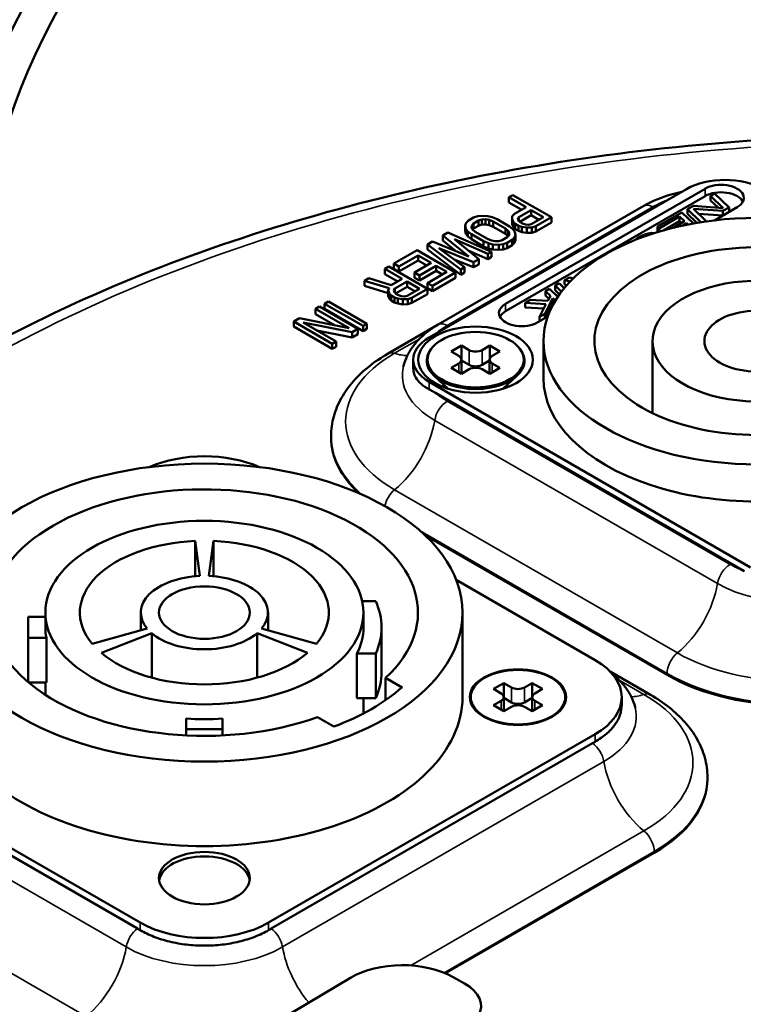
# Model space of a CAD drawing. Header units: millimetres. Extents: x 40 to 2195, y 40 to 1687.
# Tile 90 of 185: x 256 to 296, y 1442 to 1496. Entities that reach past the tile are written whole.
import ezdxf

# ---------------------------------------------------------------- set-up
doc = ezdxf.new("R2010")
doc.units = ezdxf.units.MM
doc.header["$LTSCALE"] = 8
doc.layers.add('Visible (ISO)', color=7, linetype='Continuous', lineweight=50)
doc.layers.add('Visible Narrow (ISO)', color=7, linetype='Continuous', lineweight=35)

msp = doc.modelspace()

# ---------------------------------------------------------------- linework, layer by layer
at = {"layer": 'Visible (ISO)'}
for p, q in [((292.527, 1486.657), (278.385, 1478.492)), ((293.553, 1486.677), (282.585, 1480.345)), ((293.553, 1486.269), (282.585, 1479.937)), ((282.981, 1486.33), (282.769, 1486.208)), ((282.769, 1486.208), (283.717, 1485.661)), ((282.769, 1485.922), (282.769, 1486.208)), ((285.103, 1485.105), (282.981, 1486.33)), ((294.083, 1486.412), (293.858, 1486.282)), ((293.858, 1486.282), (294.552, 1485.614)), ((293.858, 1486.037), (293.858, 1486.282)), ((293.858, 1486.037), (294.275, 1485.636)), ((294.879, 1485.647), (294.083, 1486.412)), ((290.188, 1485.727), (278.874, 1479.195)), ((282.769, 1485.922), (283.47, 1485.518)), ((283.717, 1485.661), (283.081, 1485.293)), ((283.316, 1485.116), (283.988, 1485.504)), ((283.988, 1485.504), (284.665, 1485.113)), ((283.988, 1485.218), (283.988, 1485.504)), ((292.92, 1485.74), (292.582, 1485.545)), ((292.582, 1485.545), (293.324, 1484.832)), ((292.582, 1485.3), (292.582, 1485.545)), ((294.552, 1485.614), (292.92, 1485.74)), ((292.926, 1485.561), (294.541, 1485.452)), ((293.603, 1484.91), (292.926, 1485.561)), ((294.071, 1484.935), (295.32, 1485.657)), ((294.541, 1485.452), (294.879, 1485.647)), ((294.879, 1485.402), (294.879, 1485.647)), ((280.825, 1485.085), (280.542, 1484.922)), ((281.047, 1485.161), (280.825, 1485.085)), ((281.278, 1485.191), (281.047, 1485.161)), ((281.095, 1484.929), (281.282, 1484.984)), ((281.6, 1485.168), (281.278, 1485.191)), ((281.282, 1484.984), (281.478, 1484.993)), ((281.282, 1484.699), (281.282, 1484.984)), ((281.478, 1484.993), (281.684, 1484.956)), ((281.478, 1484.708), (281.478, 1484.993)), ((281.851, 1485.105), (281.6, 1485.168)), ((281.684, 1484.956), (281.9, 1484.872)), ((281.684, 1484.67), (281.684, 1484.956)), ((282.112, 1484.995), (281.851, 1485.105)), ((282.79, 1484.604), (282.112, 1484.995)), ((282.949, 1485.165), (282.943, 1485.005)), ((282.943, 1485.005), (283.017, 1484.84)), ((282.943, 1484.719), (282.943, 1485.005)), ((283.081, 1485.293), (282.949, 1485.165)), ((283.255, 1485.029), (283.316, 1485.116)), ((283.275, 1484.936), (283.255, 1485.029)), ((283.316, 1484.895), (283.316, 1485.116)), ((283.358, 1484.854), (283.988, 1485.218)), ((283.988, 1485.218), (284.417, 1484.97)), ((284.665, 1485.113), (283.993, 1484.725)), ((284.254, 1484.616), (285.103, 1485.105)), ((285.103, 1484.82), (285.103, 1485.105)), ((292.282, 1485.372), (290.931, 1484.592)), ((291.032, 1484.494), (292.158, 1485.144)), ((292.158, 1485.144), (292.429, 1484.884)), ((292.158, 1484.899), (292.158, 1485.144)), ((292.915, 1484.763), (292.282, 1485.372)), ((292.582, 1485.3), (293.106, 1484.797)), ((293.2, 1485.298), (294.541, 1485.207)), ((294.541, 1485.207), (294.541, 1485.452)), ((280.41, 1484.794), (280.359, 1484.66)), ((280.359, 1484.66), (280.398, 1484.474)), ((280.359, 1484.374), (280.359, 1484.66)), ((280.398, 1484.474), (280.508, 1484.329)), ((280.398, 1484.188), (280.398, 1484.474)), ((280.542, 1484.922), (280.41, 1484.794)), ((280.701, 1484.544), (280.716, 1484.658)), ((280.765, 1484.425), (280.701, 1484.544)), ((280.716, 1484.658), (280.813, 1484.765)), ((280.716, 1484.515), (280.716, 1484.658)), ((280.765, 1484.426), (280.813, 1484.48)), ((280.91, 1484.301), (280.765, 1484.425)), ((280.813, 1484.765), (281.095, 1484.929)), ((280.813, 1484.48), (280.813, 1484.765)), ((280.813, 1484.48), (281.095, 1484.643)), ((281.095, 1484.643), (281.095, 1484.929)), ((281.095, 1484.643), (281.282, 1484.699)), ((281.282, 1484.699), (281.478, 1484.708)), ((281.478, 1484.708), (281.684, 1484.67)), ((281.684, 1484.67), (281.9, 1484.586)), ((281.9, 1484.872), (282.577, 1484.481)), ((281.9, 1484.586), (281.9, 1484.872)), ((281.9, 1484.586), (282.577, 1484.196)), ((282.577, 1484.481), (282.723, 1484.357)), ((282.577, 1484.196), (282.577, 1484.481)), ((282.98, 1484.453), (282.79, 1484.604)), ((282.943, 1484.719), (283.017, 1484.554)), ((283.09, 1484.308), (282.98, 1484.453)), ((283.017, 1484.84), (283.117, 1484.741)), ((283.017, 1484.554), (283.017, 1484.84)), ((283.017, 1484.554), (283.117, 1484.455)), ((283.117, 1484.741), (283.298, 1484.637)), ((283.117, 1484.455), (283.117, 1484.741)), ((283.117, 1484.455), (283.298, 1484.351)), ((283.375, 1484.838), (283.275, 1484.936)), ((283.298, 1484.637), (283.469, 1484.579)), ((283.298, 1484.351), (283.298, 1484.637)), ((283.51, 1484.759), (283.375, 1484.838)), ((283.469, 1484.579), (283.755, 1484.536)), ((283.469, 1484.293), (283.469, 1484.579)), ((283.681, 1484.702), (283.51, 1484.759)), ((283.842, 1484.69), (283.681, 1484.702)), ((283.755, 1484.536), (284.032, 1484.54)), ((283.755, 1484.25), (283.755, 1484.536)), ((283.993, 1484.725), (283.842, 1484.69)), ((284.032, 1484.54), (284.254, 1484.616)), ((284.032, 1484.254), (284.032, 1484.54)), ((284.254, 1484.33), (285.103, 1484.82)), ((284.254, 1484.33), (284.254, 1484.616)), ((290.931, 1484.592), (291.032, 1484.494)), ((290.931, 1484.347), (290.931, 1484.592)), ((291.032, 1484.318), (291.032, 1484.494)), ((291.269, 1484.386), (292.158, 1484.899)), ((292.429, 1484.884), (291.817, 1484.53)), ((292.158, 1484.899), (292.27, 1484.792)), ((292.269, 1484.635), (292.531, 1484.786)), ((292.531, 1484.786), (292.614, 1484.707)), ((292.531, 1484.69), (292.531, 1484.786)), ((293.52, 1484.862), (293.603, 1484.91)), ((293.603, 1484.874), (293.603, 1484.91)), ((279.41, 1484.269), (279.128, 1484.105)), ((279.128, 1484.105), (280.56, 1482.952)), ((279.128, 1483.819), (279.128, 1484.105)), ((281.815, 1483.207), (279.41, 1484.269)), ((281.107, 1482.799), (279.765, 1483.9)), ((279.765, 1483.9), (281.602, 1483.085)), ((280.359, 1484.374), (280.398, 1484.188)), ((280.398, 1484.188), (280.508, 1484.043)), ((280.508, 1484.329), (280.698, 1484.178)), ((280.508, 1484.043), (280.508, 1484.329)), ((280.508, 1484.043), (280.698, 1483.892)), ((280.698, 1484.178), (281.375, 1483.787)), ((280.698, 1483.892), (280.698, 1484.178)), ((280.698, 1483.892), (281.375, 1483.502)), ((281.587, 1483.91), (280.91, 1484.301)), ((281.803, 1483.826), (281.587, 1483.91)), ((282.675, 1484.017), (282.392, 1483.853)), ((282.577, 1484.196), (282.723, 1484.071)), ((282.771, 1484.124), (282.675, 1484.017)), ((282.723, 1484.357), (282.787, 1484.238)), ((282.723, 1484.071), (282.723, 1484.357)), ((282.723, 1484.071), (282.723, 1484.07)), ((282.787, 1484.238), (282.771, 1484.124)), ((282.946, 1483.86), (283.078, 1483.988)), ((283.078, 1483.988), (283.129, 1484.122)), ((283.078, 1483.703), (283.078, 1483.988)), ((283.129, 1484.122), (283.09, 1484.308)), ((283.129, 1483.836), (283.129, 1484.122)), ((283.298, 1484.351), (283.469, 1484.293)), ((283.469, 1484.293), (283.755, 1484.25)), ((283.755, 1484.25), (284.032, 1484.254)), ((284.032, 1484.254), (284.254, 1484.33)), ((289.88, 1483.985), (289.709, 1483.861)), ((290.03, 1484.072), (289.88, 1483.985)), ((290.235, 1484.164), (290.03, 1484.072)), ((290.419, 1484.218), (290.235, 1484.164)), ((290.636, 1484.24), (290.419, 1484.218)), ((290.732, 1484.225), (290.636, 1484.24)), ((290.931, 1484.347), (290.978, 1484.301)), ((278.562, 1483.779), (278.279, 1483.615)), ((278.279, 1483.615), (280.118, 1482.227)), ((278.279, 1483.33), (278.279, 1483.615)), ((278.279, 1483.33), (280.118, 1481.942)), ((280.56, 1482.952), (278.562, 1483.779)), ((280.33, 1482.35), (278.917, 1483.41)), ((278.917, 1483.41), (280.825, 1482.636)), ((279.128, 1483.819), (279.83, 1483.254)), ((281.375, 1483.787), (281.636, 1483.677)), ((281.375, 1483.502), (281.375, 1483.787)), ((281.375, 1483.502), (281.636, 1483.392)), ((281.636, 1483.677), (281.888, 1483.614)), ((281.636, 1483.392), (281.636, 1483.677)), ((281.636, 1483.392), (281.888, 1483.328)), ((282.009, 1483.789), (281.803, 1483.826)), ((281.888, 1483.614), (282.21, 1483.591)), ((281.888, 1483.328), (281.888, 1483.614)), ((281.888, 1483.328), (282.21, 1483.306)), ((282.206, 1483.798), (282.009, 1483.789)), ((282.392, 1483.853), (282.206, 1483.798)), ((282.21, 1483.591), (282.441, 1483.621)), ((282.21, 1483.306), (282.21, 1483.591)), ((282.21, 1483.306), (282.441, 1483.335)), ((282.441, 1483.621), (282.663, 1483.697)), ((282.441, 1483.335), (282.441, 1483.621)), ((282.441, 1483.335), (282.663, 1483.411)), ((282.663, 1483.697), (282.946, 1483.86)), ((282.663, 1483.411), (282.663, 1483.697)), ((282.663, 1483.411), (282.946, 1483.575)), ((282.946, 1483.575), (282.946, 1483.86)), ((282.946, 1483.575), (283.078, 1483.703)), ((283.078, 1483.703), (283.129, 1483.836)), ((289.709, 1483.861), (289.705, 1483.856)), ((277.713, 1483.289), (276.441, 1482.554)), ((276.711, 1482.398), (277.772, 1483.01)), ((279.835, 1482.064), (277.713, 1483.289)), ((277.772, 1483.01), (278.494, 1482.593)), ((277.772, 1482.724), (277.772, 1483.01)), ((279.746, 1482.788), (280.825, 1482.35)), ((280.524, 1483.278), (281.602, 1482.799)), ((280.825, 1482.636), (281.107, 1482.799)), ((281.107, 1482.513), (281.107, 1482.799)), ((281.602, 1483.085), (281.815, 1483.207)), ((281.602, 1482.799), (281.602, 1483.085)), ((281.602, 1482.799), (281.815, 1482.921)), ((281.815, 1482.921), (281.815, 1483.207)), ((276.158, 1482.391), (275.946, 1482.268)), ((275.946, 1482.268), (276.893, 1481.721)), ((275.946, 1481.982), (275.946, 1482.268)), ((278.279, 1481.166), (276.158, 1482.391)), ((276.441, 1482.554), (276.711, 1482.398)), ((276.441, 1482.268), (276.441, 1482.554)), ((276.441, 1482.268), (276.711, 1482.112)), ((276.711, 1482.112), (277.772, 1482.724)), ((276.711, 1482.112), (276.711, 1482.398)), ((278.494, 1482.593), (277.575, 1482.062)), ((277.772, 1482.724), (278.247, 1482.45)), ((277.846, 1481.906), (278.765, 1482.437)), ((278.765, 1482.437), (279.352, 1482.098)), ((278.765, 1482.151), (278.765, 1482.437)), ((280.118, 1482.227), (280.33, 1482.35)), ((280.33, 1482.064), (280.33, 1482.35)), ((280.825, 1482.35), (280.825, 1482.636)), ((280.825, 1482.35), (281.107, 1482.513)), ((275.062, 1481.758), (274.814, 1481.615)), ((276.292, 1481.374), (275.062, 1481.758)), ((275.946, 1481.982), (276.646, 1481.578)), ((276.893, 1481.721), (276.292, 1481.374)), ((277.575, 1482.062), (277.846, 1481.906)), ((277.575, 1481.777), (277.575, 1482.062)), ((277.575, 1481.777), (277.846, 1481.62)), ((277.846, 1481.62), (278.765, 1482.151)), ((277.846, 1481.62), (277.846, 1481.906)), ((279.352, 1482.098), (278.291, 1481.486)), ((278.562, 1481.329), (279.835, 1482.064)), ((278.562, 1481.043), (279.835, 1481.778)), ((278.765, 1482.151), (279.104, 1481.955)), ((279.835, 1481.778), (279.835, 1482.064)), ((280.118, 1481.942), (280.118, 1482.227)), ((280.118, 1481.942), (280.33, 1482.064)), ((286.09, 1481.797), (285.827, 1481.645)), ((286.304, 1481.742), (286.09, 1481.797)), ((274.814, 1481.615), (276.171, 1481.199)), ((274.814, 1481.329), (274.814, 1481.615)), ((274.814, 1481.329), (276.119, 1480.929)), ((276.171, 1481.199), (276.119, 1481.066)), ((276.432, 1481.089), (276.492, 1481.177)), ((276.492, 1481.177), (277.164, 1481.565)), ((276.492, 1480.956), (276.492, 1481.177)), ((276.534, 1480.915), (277.164, 1481.279)), ((277.164, 1481.565), (277.841, 1481.174)), ((277.164, 1481.279), (277.164, 1481.565)), ((277.164, 1481.279), (277.594, 1481.031)), ((277.841, 1481.174), (277.17, 1480.786)), ((277.431, 1480.676), (278.279, 1481.166)), ((278.279, 1480.88), (278.279, 1481.166)), ((278.291, 1481.486), (278.562, 1481.329)), ((278.291, 1481.2), (278.291, 1481.486)), ((278.291, 1481.2), (278.562, 1481.043)), ((278.562, 1481.043), (278.562, 1481.329)), ((285.002, 1481.169), (284.776, 1481.039)), ((285.456, 1480.732), (285.002, 1481.169)), ((285.527, 1481.472), (285.302, 1481.342)), ((285.302, 1481.342), (285.651, 1481.006)), ((285.302, 1481.097), (285.302, 1481.342)), ((285.807, 1481.203), (285.527, 1481.472)), ((285.827, 1481.645), (286.133, 1481.57)), ((285.827, 1481.4), (285.827, 1481.645)), ((285.827, 1481.4), (285.949, 1481.37)), ((276.119, 1481.066), (276.194, 1480.9)), ((276.119, 1480.78), (276.119, 1481.066)), ((276.119, 1480.78), (276.194, 1480.614)), ((276.194, 1480.9), (276.294, 1480.801)), ((276.194, 1480.614), (276.194, 1480.9)), ((276.294, 1480.801), (276.474, 1480.697)), ((276.294, 1480.516), (276.294, 1480.801)), ((276.451, 1480.996), (276.432, 1481.089)), ((276.551, 1480.898), (276.451, 1480.996)), ((276.474, 1480.697), (276.645, 1480.639)), ((276.474, 1480.411), (276.474, 1480.697)), ((276.687, 1480.82), (276.551, 1480.898)), ((276.645, 1480.639), (276.932, 1480.596)), ((276.645, 1480.354), (276.645, 1480.639)), ((276.857, 1480.762), (276.687, 1480.82)), ((277.018, 1480.751), (276.857, 1480.762)), ((277.17, 1480.786), (277.018, 1480.751)), ((277.209, 1480.6), (277.431, 1480.676)), ((277.431, 1480.39), (278.279, 1480.88)), ((277.431, 1480.39), (277.431, 1480.676)), ((284.747, 1479.797), (285.183, 1480.648)), ((284.776, 1481.039), (285.047, 1480.778)), ((284.776, 1480.794), (284.776, 1481.039)), ((284.776, 1480.794), (284.96, 1480.617)), ((285.047, 1480.778), (284.903, 1480.513)), ((285.183, 1480.648), (285.319, 1480.517)), ((285.183, 1480.403), (285.183, 1480.648)), ((285.302, 1481.097), (285.546, 1480.863)), ((272.339, 1480.186), (272.127, 1480.064)), ((274.461, 1478.961), (272.339, 1480.186)), ((272.834, 1480.472), (272.622, 1480.349)), ((272.622, 1480.349), (274.744, 1479.125)), ((272.622, 1480.064), (272.622, 1480.349)), ((274.956, 1479.247), (272.834, 1480.472)), ((276.194, 1480.614), (276.294, 1480.516)), ((276.294, 1480.516), (276.474, 1480.411)), ((276.474, 1480.411), (276.645, 1480.354)), ((276.645, 1480.354), (276.932, 1480.311)), ((276.932, 1480.596), (277.209, 1480.6)), ((276.932, 1480.311), (276.932, 1480.596)), ((276.932, 1480.311), (277.209, 1480.314)), ((277.209, 1480.314), (277.209, 1480.6)), ((277.209, 1480.314), (277.431, 1480.39)), ((283.951, 1480.562), (283.651, 1480.389)), ((283.651, 1480.389), (284.8, 1480.323)), ((283.651, 1480.144), (283.651, 1480.389)), ((283.651, 1480.144), (284.68, 1480.085)), ((284.903, 1480.513), (283.951, 1480.562)), ((284.8, 1480.323), (284.447, 1479.624)), ((284.747, 1479.552), (285.183, 1480.403)), ((285.183, 1480.403), (285.228, 1480.36)), ((271.243, 1479.553), (270.925, 1479.37)), ((273.978, 1478.995), (271.243, 1479.553)), ((272.127, 1480.064), (273.978, 1478.995)), ((272.127, 1479.778), (272.127, 1480.064)), ((272.127, 1479.778), (273.212, 1479.151)), ((272.622, 1480.064), (274.744, 1478.839)), ((284.353, 1479.325), (284.903, 1479.642)), ((284.447, 1479.624), (284.747, 1479.797)), ((284.447, 1479.379), (284.447, 1479.624)), ((284.747, 1479.552), (284.747, 1479.797)), ((270.925, 1479.37), (273.046, 1478.145)), ((270.925, 1479.084), (270.925, 1479.37)), ((270.925, 1479.084), (273.046, 1477.859)), ((273.259, 1478.267), (271.453, 1479.31)), ((271.453, 1479.31), (274.142, 1478.778)), ((274.744, 1479.125), (274.956, 1479.247)), ((274.744, 1478.839), (274.744, 1479.125)), ((274.956, 1478.961), (274.956, 1479.247)), ((276.117, 1477.603), (278.874, 1479.195)), ((272.206, 1478.875), (274.142, 1478.492)), ((274.142, 1478.778), (274.461, 1478.961)), ((274.142, 1478.492), (274.142, 1478.778)), ((274.142, 1478.492), (274.461, 1478.676)), ((274.461, 1478.676), (274.461, 1478.961)), ((274.744, 1478.839), (274.956, 1478.961)), ((273.046, 1478.145), (273.259, 1478.267)), ((273.046, 1477.859), (273.046, 1478.145)), ((273.046, 1477.859), (273.259, 1477.982)), ((273.259, 1477.982), (273.259, 1478.267)), ((280.153, 1478.043), (279.587, 1477.716)), ((280.577, 1477.798), (280.153, 1478.043)), ((280.153, 1478.043), (280.153, 1477.308)), ((281.709, 1478.043), (281.284, 1477.798)), ((282.274, 1477.716), (281.709, 1478.043)), ((281.709, 1478.043), (281.709, 1477.308)), ((284.666, 1476.246), (284.666, 1478.288)), ((290.666, 1474.328), (290.666, 1478.288)), ((278.45, 1477.805), (278.413, 1477.748)), ((279.587, 1477.716), (280.011, 1477.471)), ((281.85, 1477.471), (282.274, 1477.716)), ((283.412, 1477.805), (283.449, 1477.748)), ((277.506, 1477.267), (277.506, 1476.796)), ((280.011, 1477.063), (279.587, 1476.818)), ((280.158, 1476.494), (280.158, 1477.267)), ((280.577, 1476.981), (280.158, 1477.223)), ((281.704, 1477.223), (281.284, 1476.981)), ((281.704, 1476.494), (281.704, 1477.267)), ((282.274, 1476.818), (281.85, 1477.063)), ((279.431, 1475.668), (278.66, 1476.37)), ((279.587, 1476.818), (280.153, 1476.491)), ((280.153, 1476.491), (280.577, 1476.736)), ((281.284, 1476.736), (281.709, 1476.491)), ((281.709, 1476.491), (282.274, 1476.818)), ((282.43, 1475.668), (283.202, 1476.37)), ((278.385, 1476.042), (296.063, 1465.836)), ((295.716, 1465.628), (278.732, 1475.434)), ((279.431, 1475.668), (279.431, 1475.668)), ((282.431, 1475.668), (282.431, 1475.668)), ((272.981, 1473.063), (272.981, 1472.98)), ((278.135, 1467.613), (291.467, 1459.917)), ((265.761, 1465.361), (265.511, 1467.29)), ((265.511, 1467.29), (265.511, 1465.346)), ((266.511, 1467.29), (266.261, 1465.361)), ((266.511, 1467.29), (266.511, 1465.346)), ((287.507, 1460.733), (279.864, 1465.145)), ((275.435, 1463.973), (274.693, 1463.973)), ((257.261, 1462.529), (257.261, 1463.346)), ((262.511, 1462.365), (262.511, 1463.346)), ((269.511, 1462.365), (269.511, 1463.346)), ((274.761, 1462.529), (274.761, 1463.346)), ((280.211, 1458.692), (280.211, 1463.346)), ((256.312, 1463.107), (256.312, 1461.952)), ((257.261, 1463.107), (256.312, 1463.107)), ((259.844, 1461.624), (262.862, 1462.463)), ((263.112, 1462.213), (260.344, 1461.124)), ((263.112, 1462.213), (263.112, 1459.762)), ((271.677, 1461.124), (268.909, 1462.213)), ((268.909, 1462.213), (268.909, 1459.762)), ((269.159, 1462.463), (272.177, 1461.624)), ((275.761, 1460.08), (275.761, 1462.529)), ((256.312, 1461.952), (257.318, 1461.952)), ((256.312, 1461.952), (256.312, 1459.516)), ((257.318, 1459.502), (257.318, 1461.952)), ((274.396, 1458.636), (274.396, 1461.086)), ((274.396, 1461.086), (275.435, 1461.086)), ((275.435, 1461.086), (275.435, 1458.636)), ((288.328, 1460.108), (290.552, 1458.824)), ((256.328, 1459.502), (257.318, 1459.502)), ((257.261, 1458.818), (257.261, 1459.502)), ((276.884, 1459.232), (275.979, 1459.754)), ((275.979, 1458.528), (275.979, 1459.754)), ((282.486, 1459.467), (281.921, 1459.141)), ((281.921, 1459.141), (282.345, 1458.896)), ((282.911, 1459.223), (282.486, 1459.467)), ((282.486, 1459.467), (282.486, 1458.733)), ((284.042, 1459.467), (283.618, 1459.223)), ((284.608, 1459.141), (284.042, 1459.467)), ((284.042, 1459.467), (284.042, 1458.733)), ((284.183, 1458.896), (284.608, 1459.141)), ((274.396, 1458.636), (275.435, 1458.636)), ((274.761, 1457.795), (274.761, 1458.636)), ((282.345, 1458.488), (281.921, 1458.243)), ((282.491, 1457.919), (282.491, 1458.692)), ((282.911, 1458.406), (282.491, 1458.648)), ((284.037, 1458.648), (283.618, 1458.406)), ((284.037, 1457.919), (284.037, 1458.692)), ((284.608, 1458.243), (284.183, 1458.488)), ((288.971, 1458.692), (288.971, 1458.27)), ((281.921, 1458.243), (282.486, 1457.916)), ((282.486, 1457.916), (282.911, 1458.161)), ((283.618, 1458.161), (284.042, 1457.916)), ((284.042, 1457.916), (284.608, 1458.243)), ((265.011, 1457.511), (265.011, 1456.93)), ((267.011, 1456.93), (267.011, 1457.511)), ((272.231, 1457.591), (273.136, 1457.068)), ((265.011, 1456.93), (267.011, 1456.93)), ((265.011, 1456.93), (265.011, 1456.587)), ((267.011, 1456.93), (267.011, 1456.587)), ((269.546, 1446.281), (287.507, 1456.651)), ((269.688, 1445.95), (287.365, 1456.157)), ((293.688, 1454.284), (293.688, 1454.201)), ((249.158, 1453.557), (262.334, 1445.95)), ((249.208, 1453.941), (262.475, 1446.281)), ((279.28, 1443.491), (290.759, 1450.119)), ((274.041, 1443.239), (260.109, 1434.954)), ((280.326, 1442.934), (279.698, 1443.287))]:
    msp.add_line(p, q, dxfattribs=at)
for centre, major_axis, ratio, start_param, end_param in [((263.536, 1489.106), (-14, -24.249), 0.57735, 3.926991, 5.497787), ((269.31, 1490.807), (-12.5, -21.651), 0.57735, 3.926991, 5.442964), ((263.536, 1489.106), (12.5, 21.651), 0.57735, 0.785398, 2.356194), ((269.31, 1490.807), (11, 19.053), 0.57735, 0.785398, 2.301371), ((294.649, 1485.432), (-3, 0), 0.57735, 3.926991, 5.497787), ((294.436, 1486.167), (1.25, 0), 0.57735, 5.497787, 8.63938), ((294.436, 1485.759), (1.25, 0), 0.57735, 0.286757, 2.356194), ((296.416, 1478.288), (-8.95, 0), 0.57735, 4.118096, 8.338784), ((296.416, 1478.288), (5.75, 0), 0.57735, 0.172857, 5.620484), ((283.469, 1479.835), (-1.25, 0), 0.57735, 5.497787, 8.63938), ((296.416, 1478.288), (-2.9, 0), 0.57735, 3.818793, 8.762076), ((283.469, 1479.427), (-1.25, 0), 0.57735, 5.497787, 5.996429), ((280.506, 1477.267), (-3, 0), 0.57735, 5.497787, 7.068583), ((280.931, 1477.202), (-2.69, 0), 0.57735, 5.924097, 9.783866), ((279.658, 1477.267), (0.5, 0), 0.57735, 5.497787, 7.068583), ((280.931, 1478.002), (0.5, 0), 0.57735, 3.926991, 5.497787), ((282.204, 1477.267), (-0.5, 0), 0.57735, 5.497787, 7.068583), ((280.931, 1477.185), (-0.5, 0), 0.57735, 0.785398, 2.356194), ((280.931, 1476.532), (-0.5, 0), 0.57735, 3.926991, 5.497787), ((280.931, 1476.206), (-1.85, 0), 0.57735, 0.261292, 0.476488), ((280.931, 1476.206), (1.85, 0), 0.57735, 5.806697, 6.021894), ((296.416, 1476.246), (-11.75, 0), 0.57735, 0, 3.141593), ((282.981, 1472.98), (-10, 0), 0.57735, 0, 0.559867), ((266.011, 1469.061), (-5, 0), 0.57735, 4.059585, 5.365193), ((266.011, 1463.346), (11.75, 0), 0.57735, 5.725276, 11.553483), ((266.011, 1463.346), (-6.85, 0), 0.57735, 4.785447, 6.733726), ((266.011, 1463.346), (6.85, 0), 0.57735, 5.832644, 7.780924), ((266.011, 1463.346), (-3.5, 0), 0.57735, 4.783878, 6.735295), ((266.011, 1463.346), (3.5, 0), 0.57735, 5.831076, 7.782492), ((266.011, 1462.529), (9.75, 0), 0.57735, 6.023879, 6.542492), ((266.011, 1462.529), (-8.75, 0), 0.57735, 0, 0.114536), ((266.011, 1463.346), (3.5, 0), 0.57735, 3.736681, 5.688097), ((266.011, 1462.529), (8.75, 0), 0.57735, 5.993434, 6.283185), ((266.011, 1463.346), (6.85, 0), 0.57735, 3.738249, 5.686529), ((283.971, 1458.692), (5, 0), 0.57735, 5.497787, 7.068583), ((266.011, 1460.08), (9.75, 0), 0.57735, 6.023879, 6.283185), ((298.538, 1463.999), (-10, 0), 0.57735, 0.785398, 2.356194), ((266.011, 1463.346), (13, 0), 0.57735, 5.292502, 5.703072), ((283.264, 1459.427), (0.5, 0), 0.57735, 3.926991, 5.497787), ((266.011, 1458.692), (-14.2, 0), 0.57735, 0, 3.141593), ((281.991, 1458.692), (0.5, 0), 0.57735, 5.497787, 7.068583), ((283.264, 1458.61), (-0.5, 0), 0.57735, 0.785398, 2.356194), ((284.537, 1458.692), (-0.5, 0), 0.57735, 5.497787, 7.068583), ((283.264, 1457.957), (-0.5, 0), 0.57735, 3.926991, 5.497787), ((266.011, 1462.529), (-8.75, 0), 0.57735, 1.45626, 1.685332), ((287.358, 1456.143), (0.553, 0.319), 0.012921, 1.291134, 1.550434), ((283.688, 1454.201), (10, 0), 0.57735, 5.497787, 6.283185), ((266.011, 1448.486), (2.5, 0), 0.57735, 0.084955, 3.056638), ((262.327, 1445.945), (0.553, -0.319), 0.012926, 1.306059, 1.56536), ((266.011, 1448.322), (5, 0), 0.57735, 3.926991, 5.497787), ((269.695, 1445.945), (0.553, 0.319), 0.012926, 1.576232, 1.835533), ((276.911, 1441.63), (-4, 0), 0.57735, 3.941713, 5.512509), ((278.236, 1441.692), (3, 0), 0.57735, 5.966644, 7.083305)]:
    msp.add_ellipse(centre, major_axis=major_axis, ratio=ratio, start_param=start_param, end_param=end_param, dxfattribs=at)
for centre, major_axis in [((296.416, 1478.288), (-11.75, 0)), ((280.931, 1477.267), (3.15, 0)), ((280.931, 1477.267), (2.65, 0)), ((266.011, 1463.346), (-14.2, 0)), ((266.011, 1463.346), (-8.75, 0)), ((266.011, 1463.346), (2.5, 0)), ((283.264, 1458.692), (2.65, 0)), ((283.264, 1458.692), (-2.6, 0)), ((266.011, 1448.731), (2.5, 0))]:
    msp.add_ellipse(centre, major_axis=major_axis, ratio=0.57735, dxfattribs=at)
for points, knots in [([(299.102, 1489.499), (292.153, 1489.183), (285.28, 1488.296), (272.213, 1485.444), (266.019, 1483.479), (257.916, 1479.963), (255.542, 1478.792), (253.299, 1477.537)], [4.0055363, 4.0055363, 4.0055363, 4.0055363, 4.2884668, 4.2884668, 4.5713972, 4.5713972, 4.6966475, 4.6966475, 4.6966475, 4.6966475]), ([(292.271, 1486.509), (292.076, 1486.466), (291.884, 1486.417), (291.154, 1486.202), (290.644, 1485.99), (290.188, 1485.727)], [5.8605894, 5.8605894, 5.8605894, 5.8605894, 5.969026, 5.969026, 6.2831853, 6.2831853, 6.2831853, 6.2831853]), ([(278.874, 1479.195), (278.688, 1479.088), (278.511, 1478.972), (278.177, 1478.722), (278.02, 1478.588), (277.731, 1478.302), (277.598, 1478.15), (277.361, 1477.827), (277.256, 1477.656), (277.082, 1477.297), (277.013, 1477.11), (276.964, 1476.917)], [0, 0, 0, 0, 0.1281109, 0.1281109, 0.2562219, 0.2562219, 0.3843328, 0.3843328, 0.5124437, 0.5124437, 0.6405547, 0.6405547, 0.6405547, 0.6405547]), ([(272.981, 1473.063), (272.981, 1473.426), (273.031, 1473.788), (273.224, 1474.492), (273.367, 1474.834), (273.733, 1475.484), (273.956, 1475.793), (274.469, 1476.374), (274.759, 1476.647), (275.397, 1477.154), (275.745, 1477.388), (276.117, 1477.603)], [5.4977871, 5.4977871, 5.4977871, 5.4977871, 5.6548668, 5.6548668, 5.8119464, 5.8119464, 5.969026, 5.969026, 6.1261057, 6.1261057, 6.2831853, 6.2831853, 6.2831853, 6.2831853]), ([(278.385, 1475.628), (278.214, 1475.72), (278.062, 1475.82), (277.809, 1476.042), (277.71, 1476.16), (277.593, 1476.37), (277.559, 1476.457), (277.537, 1476.546), (277.535, 1476.552), (277.534, 1476.559), (277.515, 1476.64), (277.506, 1476.718), (277.506, 1476.796)], [-0.1933523, -0.1933523, -0.1933523, -0.1933523, -0.1189123, -0.1189123, -0.0468694, -0.0468694, 0, 0, 0, 0.003286, 0.003286, 0.0426999, 0.0426999, 0.0426999, 0.0426999]), ([(278.732, 1475.434), (278.673, 1475.468), (278.615, 1475.501), (278.557, 1475.533), (278.5, 1475.566), (278.442, 1475.598), (278.385, 1475.628)], [0, 0, 0, 0, 0.5, 0.5, 0.5, 1, 1, 1, 1]), ([(289.706, 1458.137), (289.657, 1458.33), (289.587, 1458.518), (289.414, 1458.876), (289.309, 1459.047), (289.072, 1459.37), (288.939, 1459.522), (288.689, 1459.769), (288.578, 1459.868), (288.461, 1459.962)], [0.9302417, 0.9302417, 0.9302417, 0.9302417, 1.0583526, 1.0583526, 1.1864635, 1.1864635, 1.3145745, 1.3145745, 1.4073845, 1.4073845, 1.4073845, 1.4073845]), ([(290.552, 1458.824), (290.925, 1458.609), (291.273, 1458.374), (291.911, 1457.867), (292.201, 1457.595), (292.714, 1457.014), (292.936, 1456.705), (293.302, 1456.055), (293.445, 1455.713), (293.639, 1455.009), (293.688, 1454.646), (293.688, 1454.284)], [4.712389, 4.712389, 4.712389, 4.712389, 4.8694686, 4.8694686, 5.0265482, 5.0265482, 5.1836279, 5.1836279, 5.3407075, 5.3407075, 5.4977871, 5.4977871, 5.4977871, 5.4977871]), ([(288.971, 1458.27), (288.971, 1458.08), (288.938, 1457.89), (288.875, 1457.706), (288.811, 1457.522), (288.717, 1457.343), (288.592, 1457.17), (288.467, 1456.996), (288.311, 1456.828), (288.128, 1456.672), (287.945, 1456.515), (287.737, 1456.37), (287.507, 1456.238)], [0.5000697, 0.5000697, 0.5000697, 0.5000697, 0.625, 0.625, 0.625, 0.75, 0.75, 0.75, 0.875, 0.875, 0.875, 1, 1, 1, 1]), ([(269.546, 1445.868), (269.316, 1445.734), (269.063, 1445.613), (268.79, 1445.507), (268.517, 1445.4), (268.224, 1445.309), (267.922, 1445.236), (267.62, 1445.163), (267.31, 1445.108), (266.99, 1445.07), (266.67, 1445.033), (266.341, 1445.014), (266.011, 1445.014), (265.682, 1445.014), (265.353, 1445.033), (265.033, 1445.07), (264.713, 1445.108), (264.402, 1445.163), (264.1, 1445.236), (263.798, 1445.309), (263.505, 1445.4), (263.232, 1445.507), (262.959, 1445.613), (262.706, 1445.734), (262.475, 1445.868)], [0, 0, 0, 0, 0.125, 0.125, 0.125, 0.25, 0.25, 0.25, 0.375, 0.375, 0.375, 0.5, 0.5, 0.5, 0.625, 0.625, 0.625, 0.75, 0.75, 0.75, 0.875, 0.875, 0.875, 1, 1, 1, 1])]:
    msp.add_open_spline(points, degree=3, knots=knots, dxfattribs=at)
for points in [[(276.95, 1476.873), (276.95, 1476.873), (276.957, 1476.889), (276.964, 1476.917)], [(289.706, 1458.137), (289.713, 1458.11), (289.719, 1458.094), (289.719, 1458.094)]]:
    msp.add_open_spline(points, degree=3, dxfattribs=at)
at = {"layer": 'Visible Narrow (ISO)'}
for p, q in [((293.553, 1486.677), (293.553, 1486.269)), ((290.688, 1485.677), (279.374, 1479.145)), ((282.585, 1480.345), (282.585, 1479.937)), ((276.476, 1477.619), (277.833, 1478.402)), ((280.577, 1476.981), (280.577, 1477.798)), ((281.284, 1476.981), (281.284, 1477.798)), ((280.011, 1476.573), (280.011, 1477.063)), ((281.85, 1476.573), (281.85, 1477.063)), ((278.385, 1476.042), (278.385, 1475.628)), ((279.374, 1474.98), (294.931, 1465.999)), ((278.682, 1473.927), (294.238, 1464.946)), ((292.032, 1461.126), (276.476, 1470.107)), ((291.467, 1459.999), (277.89, 1467.838)), ((288.837, 1459.623), (290.194, 1458.839)), ((291.467, 1459.999), (291.467, 1459.917)), ((282.911, 1458.406), (282.911, 1459.223)), ((283.618, 1458.406), (283.618, 1459.223)), ((282.345, 1457.998), (282.345, 1458.488)), ((284.183, 1457.998), (284.183, 1458.488)), ((287.507, 1456.651), (287.507, 1456.238)), ((270.311, 1444.942), (287.988, 1455.148)), ((248.995, 1452.283), (261.711, 1444.942)), ((290.194, 1451.328), (277.37, 1443.924)), ((290.759, 1450.201), (279.197, 1443.525)), ((290.759, 1450.201), (290.759, 1450.119)), ((259.505, 1441.121), (248.434, 1447.514)), ((262.475, 1446.281), (262.475, 1445.868)), ((269.546, 1446.281), (269.546, 1445.868))]:
    msp.add_line(p, q, dxfattribs=at)
for centre, major_axis, start_param, end_param in [((304.902, 1447.261), (-72.751, 0), 4.791694, 5.504148), ((294.295, 1483.595), (-5.101, 0), 5.29844, 5.497787), ((290.688, 1484.861), (-0.5, 0.866), 5.497787, 6.283185), ((282.981, 1477.063), (-5.101, 0), 5.497787, 5.697135), ((279.374, 1478.329), (-0.5, 0.866), 5.497787, 6.283185), ((282.981, 1473.863), (-9.2, 0), 5.497787, 7.068583), ((276.617, 1476.737), (-0.5, 0.866), 5.699145, 6.283185), ((275.91, 1481.145), (2, -3.464), 5.699145, 5.962472), ((282.981, 1476.41), (-6.081, 0), 6.138342, 7.068583), ((282.981, 1477.063), (5.101, 0), 3.727643, 3.926991), ((279.374, 1474.164), (-0.5, -0.866), 3.926991, 5.296429), ((275.91, 1472.98), (2, 3.464), 4.128349, 5.296429), ((282.981, 1473.063), (-10, 0), 0, 0.593558), ((276.617, 1469.389), (0.5, 0.866), 0.986756, 2.090203), ((294.931, 1465.183), (-0.5, -0.866), 3.926991, 5.296429), ((298.538, 1468.082), (5.101, 0), 3.926991, 4.126338), ((291.467, 1463.999), (2, 3.464), 4.128349, 5.296429), ((298.538, 1467.428), (6.081, 0), 3.926991, 5.497787), ((292.174, 1460.407), (0.5, 0.866), 0.986756, 2.356194), ((298.538, 1464.882), (-9.2, 0), 0.785398, 2.356194), ((298.538, 1464.082), (-10, 0), 0.785398, 2.356194), ((290.759, 1462.366), (-2, -3.464), 0.320714, 0.58404), ((290.052, 1457.958), (0.5, 0.866), 0, 0.58404), ((283.688, 1455.084), (9.2, 0), 5.497787, 7.068583), ((283.688, 1457.63), (6.081, 0), 5.497787, 6.428029), ((287.295, 1455.385), (0.5, -0.866), 0.986756, 2.257053), ((290.759, 1454.201), (-2, 3.464), 0.986756, 2.154837), ((283.688, 1454.284), (10, 0), 5.497787, 6.283185), ((290.052, 1450.609), (-0.5, 0.866), 3.926991, 5.296429), ((262.404, 1445.178), (-0.5, -0.866), 4.026133, 5.296429), ((269.618, 1445.178), (0.5, -0.866), 0.986756, 2.257053), ((258.94, 1443.995), (2, 3.464), 4.128349, 5.296429), ((266.011, 1447.424), (6.081, 0), 3.926991, 5.497787), ((273.082, 1443.995), (-2, 3.464), 0.986756, 1.867326)]:
    msp.add_ellipse(centre, major_axis=major_axis, ratio=0.57735, start_param=start_param, end_param=end_param, dxfattribs=at)

doc.saveas('drawing.dxf')
